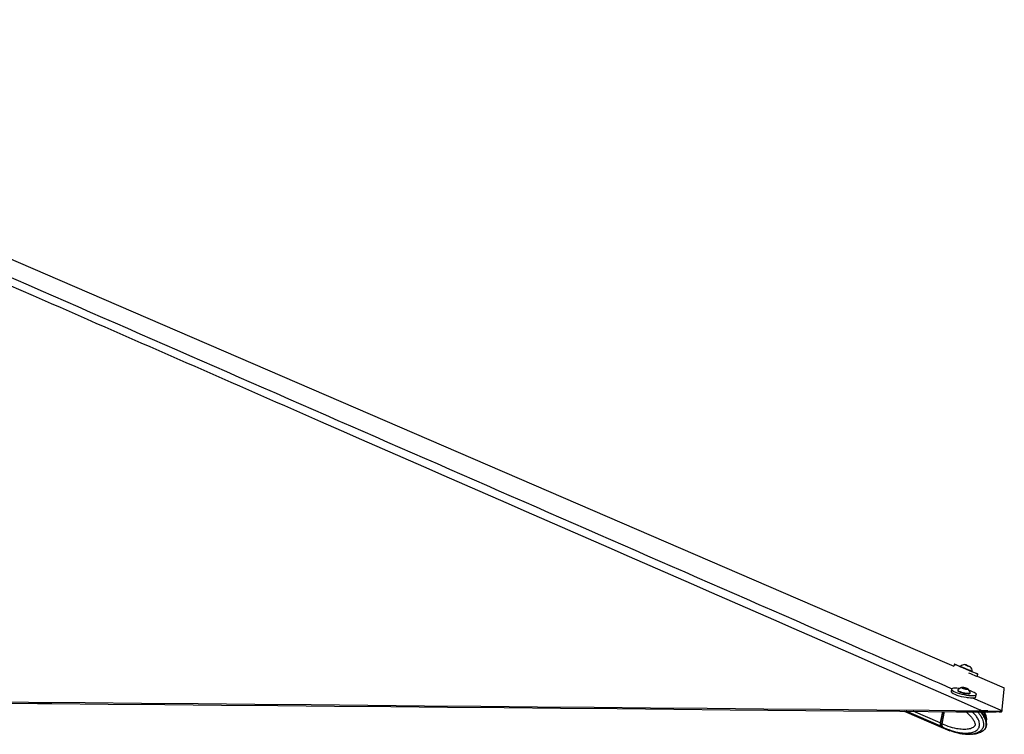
# Model space of a CAD drawing. Header units: millimetres. Extents: x 10 to 13239, y 20 to 10604.
# Tile 57 of 139: x 6196 to 6927, y 3071 to 3602. Entities that reach past the tile are written whole.
import ezdxf

# ---------------------------------------------------------------- set-up
doc = ezdxf.new("R2010")
doc.units = ezdxf.units.MM

msp = doc.modelspace()

# ---------------------------------------------------------------- linework, layer by layer
at = {"color": 7, "linetype": 'Continuous', "lineweight": 25}
for p, q in [((6890.42, 3123.29), (6889.83, 3121.89)), ((6894.85, 3121.82), (6894.7, 3121.47)), ((6898.71, 3122.76), (6898.83, 3122.7)), ((6900.02, 3122.2), (6898.71, 3122.76)), ((6898.83, 3122.7), (6900.28, 3122.09)), ((6898.83, 3122.7), (6898.83, 3122.7)), ((6901.46, 3121.59), (6900.02, 3122.2)), ((6900.27, 3122.09), (6900.28, 3122.09)), ((6900.28, 3122.09), (6901.59, 3121.53)), ((6901.59, 3121.53), (6901.46, 3121.59)), ((6903.43, 3117.76), (6903.44, 3117.76)), ((6903.44, 3117.76), (6903.59, 3118.11)), ((6903.58, 3118.11), (6903.59, 3118.11)), ((6907.09, 3114.44), (6907.72, 3115.94)), ((6907.09, 3114.44), (6927.36, 3105.68)), ((6888.19, 3104.72), (6887.83, 3103.04)), ((6892.82, 3104.11), (6892.74, 3103.74)), ((6896.36, 3105.83), (6897.68, 3105.79)), ((6896.63, 3105.41), (6896.36, 3105.83)), ((6898.21, 3104.96), (6896.63, 3105.41)), ((6897.54, 3105.15), (6897.68, 3105.79)), ((6897.68, 3105.79), (6899.26, 3105.34)), ((6899.53, 3104.92), (6898.21, 3104.96)), ((6899.18, 3104.93), (6899.26, 3105.34)), ((6899.26, 3105.34), (6899.53, 3104.92)), ((6902.03, 3101.75), (6902.11, 3102.11)), ((6927.36, 3105.68), (6927.36, 3105.68)), ((6927.36, 3105.68), (6927.36, 3105.68)), ((6901.82, 3098.39), (6901.82, 3098.39)), ((6906.22, 3099.1), (6906.57, 3100.78)), ((6853.05, 3088.36), (6882.06, 3075.85)), ((6881.55, 3088.1), (6879.74, 3079.64)), ((6881.77, 3088.1), (6879.95, 3079.58)), ((6881.09, 3079.06), (6883.03, 3088.09)), ((6915.02, 3088.58), (6910.4, 3088.76)), ((6913.83, 3087.81), (6914.68, 3087.79)), ((6914.68, 3087.79), (6915.02, 3088.58)), ((6925.63, 3088.61), (6925.29, 3087.82)), ((6925.69, 3088.8), (6925.63, 3088.61)), ((6881.09, 3079.06), (6880.03, 3079.52)), ((6880.42, 3077.17), (6881.44, 3076.73)), ((6881.09, 3079.06), (6881.09, 3079.06)), ((6881.44, 3076.73), (6881.5, 3076.7)), ((6882.3, 3075.75), (6883.42, 3075.27)), ((6883.38, 3075.28), (6886.86, 3073.92)), ((6886.89, 3073.99), (6886.65, 3074.03)), ((6887.11, 3073.99), (6889.2, 3073.37)), ((6887.34, 3073.91), (6887.23, 3073.93)), ((6890.71, 3072.82), (6892.73, 3072.28)), ((6910.67, 3073.35), (6910.97, 3073.51)), ((6901.04, 3071.31), (6900.89, 3071.31)), ((6901, 3071.22), (6902.29, 3071.28))]:
    msp.add_line(p, q, dxfattribs=at)
at = {"color": 8, "linetype": 'Continuous', "lineweight": 25}
for p, q in [((6900.27, 3098.11), (6900.36, 3098.53)), ((6880.14, 3077.29), (6854.5, 3088.34)), ((6879.74, 3079.64), (6859.66, 3088.3)), ((6880.03, 3079.52), (6881.87, 3088.1)), ((6886.66, 3074.08), (6886.65, 3074.03))]:
    msp.add_line(p, q, dxfattribs=at)
at = {"color": 7, "linetype": 'Continuous', "lineweight": 25, "flags": 128}
for points in [[(5777.44, 3602.31), (5798.22, 3593.34), (6225.64, 3408.74), (6884.61, 3124.14), (6889.83, 3121.89)], [(6894.7, 3121.48), (6893.77, 3121.88), (6892.53, 3122.4), (6891.55, 3122.81), (6890.86, 3123.1), (6890.49, 3123.26), (6890.44, 3123.28), (6890.73, 3123.15), (6891.33, 3122.89), (6892.24, 3122.51), (6893.4, 3122.01), (6894.79, 3121.42), (6896.34, 3120.76), (6897.99, 3120.06), (6899.69, 3119.34), (6901.36, 3118.63)], [(6894.7, 3121.47), (6894.71, 3121.47), (6894.93, 3121.37), (6895.47, 3121.14), (6896.27, 3120.8), (6897.28, 3120.37), (6898.42, 3119.88), (6899.61, 3119.38), (6900.76, 3118.89), (6901.79, 3118.46), (6902.61, 3118.11), (6903.17, 3117.87), (6903.43, 3117.76)], [(6894.85, 3121.82), (6894.85, 3121.82), (6895.08, 3121.72), (6895.61, 3121.49), (6896.42, 3121.15), (6897.42, 3120.72), (6898.57, 3120.23), (6899.76, 3119.73), (6900.91, 3119.24), (6901.93, 3118.81), (6902.76, 3118.46), (6903.32, 3118.22), (6903.58, 3118.11)], [(6902.32, 3121.22), (6902.23, 3121.26), (6901.81, 3121.44), (6901.14, 3121.72), (6900.32, 3122.07), (6899.48, 3122.43), (6898.73, 3122.75), (6898.2, 3122.97), (6897.97, 3123.07), (6898.06, 3123.03), (6898.48, 3122.85), (6899.15, 3122.57), (6899.97, 3122.22), (6900.82, 3121.86), (6901.56, 3121.54), (6902.09, 3121.32), (6902.32, 3121.22)], [(6900.67, 3117.02), (6902.26, 3116.35), (6903.69, 3115.74), (6904.92, 3115.22), (6905.9, 3114.8), (6906.6, 3114.51), (6906.97, 3114.36), (6907.04, 3114.33)], [(6901.36, 3118.63), (6902.94, 3117.96), (6904.38, 3117.35), (6905.61, 3116.83), (6906.59, 3116.42), (6907.28, 3116.12), (6907.66, 3115.97), (6907.7, 3115.95), (6907.42, 3116.07), (6906.81, 3116.33), (6905.91, 3116.72), (6904.74, 3117.22), (6903.45, 3117.77)], [(6887.83, 3103.04), (6887.83, 3102.91), (6888.04, 3102.48), (6888.6, 3102), (6889.48, 3101.48), (6890.65, 3100.94), (6892.07, 3100.41)], [(6894.07, 3105.28), (6893.69, 3105.33), (6892.12, 3105.46), (6890.75, 3105.49), (6889.63, 3105.41), (6888.81, 3105.23), (6888.32, 3104.95), (6888.18, 3104.59), (6888.4, 3104.16), (6888.96, 3103.67), (6889.84, 3103.15), (6891.01, 3102.61), (6892.43, 3102.08)], [(6892.43, 3102.08), (6894.04, 3101.57), (6895.77, 3101.11), (6897.57, 3100.72), (6899.36, 3100.4), (6901.08, 3100.17), (6902.65, 3100.03), (6904.02, 3100.01), (6905.14, 3100.09), (6905.95, 3100.27), (6906.44, 3100.54), (6906.58, 3100.9), (6906.37, 3101.34), (6905.81, 3101.82), (6904.93, 3102.34), (6903.75, 3102.88), (6902.34, 3103.41), (6901.44, 3103.7)], [(6892.74, 3103.74), (6892.74, 3103.63), (6893, 3103.31), (6893.58, 3102.94), (6894.45, 3102.57), (6895.53, 3102.2), (6896.75, 3101.88), (6898.01, 3101.62), (6899.23, 3101.44), (6900.31, 3101.37)], [(6892.87, 3104.2), (6892.82, 3103.99), (6893.08, 3103.67), (6893.66, 3103.31), (6894.52, 3102.93), (6895.6, 3102.57), (6896.82, 3102.24), (6898.09, 3101.98), (6899.31, 3101.81), (6900.39, 3101.73)], [(6899.41, 3104.69), (6899.99, 3104.72), (6900.26, 3104.85), (6900.18, 3105.06), (6899.75, 3105.33), (6899.05, 3105.59), (6898.19, 3105.83), (6897.28, 3106), (6896.48, 3106.07), (6895.9, 3106.04), (6895.63, 3105.9), (6895.72, 3105.69), (6896.14, 3105.43), (6896.84, 3105.16), (6897.71, 3104.93), (6898.61, 3104.76), (6899.41, 3104.69)], [(6900.39, 3101.73), (6901.26, 3101.75), (6901.84, 3101.88), (6902.1, 3102.09), (6902.1, 3102.22)], [(6925.69, 3088.8), (6925.7, 3088.92), (6925.75, 3089.41), (6925.8, 3089.91), (6925.85, 3090.4), (6925.89, 3090.89), (6925.94, 3091.38), (6925.99, 3091.87), (6926.04, 3092.37), (6926.08, 3092.86), (6926.13, 3093.35), (6926.18, 3093.84), (6926.23, 3094.34), (6926.28, 3094.83), (6926.32, 3095.33), (6926.37, 3095.82), (6926.42, 3096.31), (6926.47, 3096.81), (6926.57, 3097.8), (6926.62, 3098.29), (6926.67, 3098.79), (6926.72, 3099.28), (6926.76, 3099.78), (6926.81, 3100.28), (6926.86, 3100.77), (6926.91, 3101.27), (6926.96, 3101.77), (6927.01, 3102.27), (6927.06, 3102.76), (6927.11, 3103.26), (6927.17, 3103.76), (6927.22, 3104.26), (6927.27, 3104.76), (6927.36, 3105.68)], [(6160.23, 3095.55), (6202.25, 3095.17), (6244.27, 3094.79), (6286.3, 3094.4), (6328.32, 3094.02), (6370.35, 3093.64), (6412.37, 3093.26), (6496.42, 3092.5), (6538.44, 3092.12), (6580.46, 3091.74), (6622.49, 3091.36), (6664.51, 3090.98), (6706.54, 3090.6), (6748.56, 3090.22), (6790.58, 3089.84), (6832.61, 3089.46), (6871.5, 3089.11), (6910.4, 3088.76)], [(6892.07, 3100.41), (6893.68, 3099.9), (6895.41, 3099.44), (6897.21, 3099.04), (6899, 3098.72), (6900.72, 3098.49), (6902.29, 3098.36), (6903.66, 3098.33), (6904.78, 3098.41), (6905.59, 3098.59), (6906.08, 3098.87), (6906.22, 3099.1)], [(6900.31, 3101.37), (6901.18, 3101.39), (6901.76, 3101.51), (6902.02, 3101.73), (6902.03, 3101.75)], [(6161.98, 3094.62), (6208.99, 3094.19), (6219.5, 3094.09), (6261.52, 3093.71), (6303.55, 3093.33), (6345.57, 3092.95), (6387.59, 3092.57), (6429.62, 3092.19), (6471.64, 3091.8), (6513.66, 3091.42), (6555.69, 3091.04), (6597.71, 3090.66), (6639.74, 3090.28), (6681.76, 3089.9), (6723.78, 3089.52), (6807.83, 3088.76), (6849.85, 3088.38), (6891.88, 3088.01), (6902.38, 3087.91), (6913.83, 3087.81)]]:
    msp.add_lwpolyline(points, dxfattribs=at)
at = {"color": 8, "linetype": 'Continuous', "lineweight": 25, "flags": 128}
for points in [[(6903.76, 3098.39), (6924.31, 3089.4), (6925.69, 3088.8)], [(6879.95, 3079.58), (6879.95, 3079.58), (6879.95, 3079.57), (6879.97, 3079.55), (6879.99, 3079.54), (6880.03, 3079.52)]]:
    msp.add_lwpolyline(points, dxfattribs=at)
at = {"color": 7, "linetype": 'Continuous', "lineweight": 25}
for centre, radius, start, end in [((6898.29, 3117.77), 5.32, 93.5334, 130.33097), ((6898.29, 3117.77), 5.32, 3.65426, 40.45183), ((6896.97, 3100.83), 5.32, 101.76731, 140.60213), ((6896.97, 3100.83), 5.32, 15.20955, 54.04436), ((6882.41, 3078.89), 2.77, 164.24425, 215.27059), ((6884.12, 3080.6), 5.18, 219.75731, 247.99484)]:
    msp.add_arc(centre, radius, start, end, dxfattribs=at)
at = {"color": 8, "linetype": 'Continuous', "lineweight": 25}
msp.add_arc((6885.5, 3080.05), 5.21, 219.91194, 246.07215, dxfattribs=at)
at = {"color": 7, "linetype": 'Continuous', "lineweight": 25}
for centre, major_axis, ratio, start_param, end_param in [((6882.12, 3079.54), (1.17, 2.76), 0.664848, 1.852386, 2.814937), ((6881.91, 3079.63), (1.05, 2.49), 0.66361, 1.851975, 2.040325), ((6886.57, 3085.75), (4.24, 10.01), 0.663952, 2.814639, 3.13741)]:
    msp.add_ellipse(centre, major_axis=major_axis, ratio=ratio, start_param=start_param, end_param=end_param, dxfattribs=at)
for points, knots in [([(6910.4, 3088.76), (6909.94, 3088.96), (6746.27, 3160.55), (6511.42, 3263.29), (6179.12, 3408.83), (5982.67, 3495.03), (5830.2, 3562.19), (5775.66, 3586.35), (5748.4, 3598.44)], [0, 0, 0, 0, 0.001185, 0.422048, 0.605664, 0.858561, 0.929281, 1, 1, 1, 1]), ([(6910.98, 3073.49), (6911.24, 3073.64), (6911.84, 3073.98), (6912.64, 3074.69), (6913.31, 3075.49), (6913.82, 3076.33), (6914.15, 3077.3), (6914.29, 3078.37), (6914.24, 3079.53), (6914.02, 3080.71), (6913.62, 3081.87), (6913.05, 3083.23), (6912.22, 3084.79), (6911.1, 3086.44), (6910.25, 3087.4), (6909.83, 3087.88)], [0, 0, 0, 0, 0.057328, 0.135151, 0.189399, 0.24286, 0.297992, 0.357464, 0.419842, 0.48735, 0.557216, 0.627035, 0.748982, 0.874177, 1, 1, 1, 1]), ([(6913.98, 3080.75), (6914.02, 3080.87), (6914.19, 3081.34), (6914.28, 3082.22), (6914.24, 3083.37), (6914.01, 3084.56), (6913.62, 3085.72), (6913.17, 3086.82), (6912.79, 3087.49), (6912.6, 3087.82)], [0, 0, 0, 0, 0.052914, 0.19431, 0.34258, 0.503012, 0.668948, 0.835002, 1, 1, 1, 1]), ([(6925.29, 3087.82), (6925.26, 3087.81), (6925.18, 3087.79), (6924.65, 3087.79), (6923.78, 3087.8), (6922.31, 3087.81), (6919.95, 3087.79), (6917.14, 3087.76), (6915.36, 3087.78), (6914.68, 3087.79)], [0, 0, 0, 0, 0.121149, 0.242197, 0.360578, 0.478879, 0.681046, 0.877799, 1, 1, 1, 1]), ([(6915.02, 3088.58), (6915.68, 3088.55), (6917.01, 3088.47), (6918.93, 3088.41), (6920.71, 3088.38), (6922.69, 3088.37), (6924.52, 3088.39), (6925.47, 3088.47), (6925.59, 3088.58), (6925.63, 3088.61)], [0, 0, 0, 0, 0.120085, 0.240098, 0.358225, 0.4763, 0.686612, 0.892776, 1, 1, 1, 1]), ([(6881.09, 3079.06), (6881.04, 3078.74), (6880.94, 3078.1), (6881.09, 3077.3), (6881.31, 3076.89), (6881.43, 3076.74), (6881.44, 3076.73)], [0, 0, 0, 0, 0.350295, 0.700583, 0.9859267, 1, 1, 1, 1]), ([(6886.63, 3074.07), (6886.63, 3074.08), (6886.61, 3074.11), (6886.76, 3074.1), (6887, 3074.03), (6887.11, 3073.99)], [0, 0, 0, 0, 0.140217, 0.581645, 1, 1, 1, 1]), ([(6889.2, 3073.37), (6889.33, 3073.33), (6889.59, 3073.26), (6890.08, 3073.07), (6890.46, 3072.92), (6890.66, 3072.84), (6890.71, 3072.82)], [0, 0, 0, 0, 0.29905, 0.59799, 0.901491, 1, 1, 1, 1]), ([(6902.97, 3071.31), (6903.23, 3071.32), (6904.23, 3071.36), (6905.81, 3071.63), (6907.52, 3072.02), (6909.02, 3072.55), (6910.05, 3072.92), (6910.62, 3073.3), (6910.68, 3073.34)], [0, 0, 0, 0, 0.103992, 0.3919, 0.615509, 0.762775, 0.97601, 1, 1, 1, 1]), ([(6892.72, 3072.27), (6893.79, 3072.02), (6896.5, 3071.4), (6899.3, 3071.29), (6901, 3071.22)], [0, 0, 0, 0, 0.392386, 1, 1, 1, 1])]:
    msp.add_open_spline(points, degree=3, knots=knots, dxfattribs=at)
at = {"color": 8, "linetype": 'Continuous', "lineweight": 25}
for points, knots in [([(5760.29, 3598.68), (5787.92, 3586.57), (5843.16, 3562.34), (5996.62, 3495.11), (6318.79, 3354.14), (6639.54, 3213.9), (6862.14, 3116.58), (6888.48, 3105.07)], [0, 0, 0, 0, 0.073202, 0.146403, 0.407562, 0.929896, 1, 1, 1, 1]), ([(6898.67, 3087.94), (6899.01, 3087.69), (6900.21, 3086.77), (6901.89, 3085.15), (6903.66, 3083.07), (6904.86, 3081.24), (6905.53, 3079.65), (6905.71, 3078.59), (6905.65, 3078.04), (6905.49, 3077.59), (6905.05, 3076.91), (6904.14, 3076.21), (6902.3, 3075.34), (6899.71, 3074.83), (6896.05, 3074.78), (6891.38, 3075.4), (6886.22, 3076.83), (6882.64, 3078.39), (6881.09, 3079.06)], [0, 0, 0, 0, 0.0323924, 0.1144258, 0.1700405, 0.2266882, 0.2638534, 0.2812307, 0.2928445, 0.2977201, 0.3123204, 0.3483821, 0.3842162, 0.4756687, 0.5641115, 0.6890111, 0.8651482, 1, 1, 1, 1]), ([(6881.5, 3076.7), (6881.5, 3076.7), (6883.07, 3075.95), (6886.79, 3074.38), (6892.18, 3072.8), (6897.16, 3072.1), (6901.17, 3072.12), (6904.11, 3072.68), (6906.4, 3073.76), (6907.74, 3074.86), (6908.5, 3076.11), (6908.89, 3077.24), (6909.06, 3078.56), (6908.78, 3080.49), (6907.9, 3082.71), (6906.42, 3084.96), (6904.94, 3086.74), (6903.93, 3087.61), (6903.6, 3087.9)], [0, 0, 0, 0, 0.000001, 0.125827, 0.295823, 0.417854, 0.506259, 0.602239, 0.643833, 0.694157, 0.723554, 0.736332, 0.766844, 0.799093, 0.848713, 0.909138, 0.969801, 1, 1, 1, 1]), ([(6907.54, 3087.86), (6907.83, 3087.56), (6908.67, 3086.68), (6909.88, 3084.87), (6911.04, 3082.7), (6911.79, 3080.44), (6912.01, 3078.39), (6911.7, 3076.55), (6910.94, 3074.92), (6909.75, 3073.63), (6908.29, 3072.68), (6906.64, 3071.97), (6904.75, 3071.5), (6902.82, 3071.22), (6901.58, 3071.28), (6901.04, 3071.31)], [0, 0, 0, 0, 0.05013, 0.147023, 0.245826, 0.318968, 0.392762, 0.447695, 0.502554, 0.583646, 0.654818, 0.727709, 0.825473, 0.924246, 1, 1, 1, 1]), ([(6910.97, 3073.51), (6911.13, 3073.6), (6911.85, 3073.97), (6912.8, 3074.89), (6913.52, 3076.12), (6913.9, 3077.25), (6914.07, 3078.57), (6913.86, 3080.51), (6913.12, 3082.72), (6911.89, 3084.97), (6910.68, 3086.73), (6909.86, 3087.58), (6909.61, 3087.85)], [0, 0, 0, 0, 0.041825, 0.178119, 0.257734, 0.292341, 0.374976, 0.462316, 0.596703, 0.760354, 0.924646, 1, 1, 1, 1]), ([(6911.16, 3087.83), (6911.38, 3087.53), (6912.06, 3086.62), (6912.9, 3085.09), (6913.43, 3083.51), (6913.59, 3082.54), (6913.53, 3082.18), (6913.51, 3082.09)], [0, 0, 0, 0, 0.1986068, 0.587287, 0.8422906, 0.9615219, 1, 1, 1, 1])]:
    msp.add_open_spline(points, degree=3, knots=knots, dxfattribs=at)

doc.saveas('drawing.dxf')
